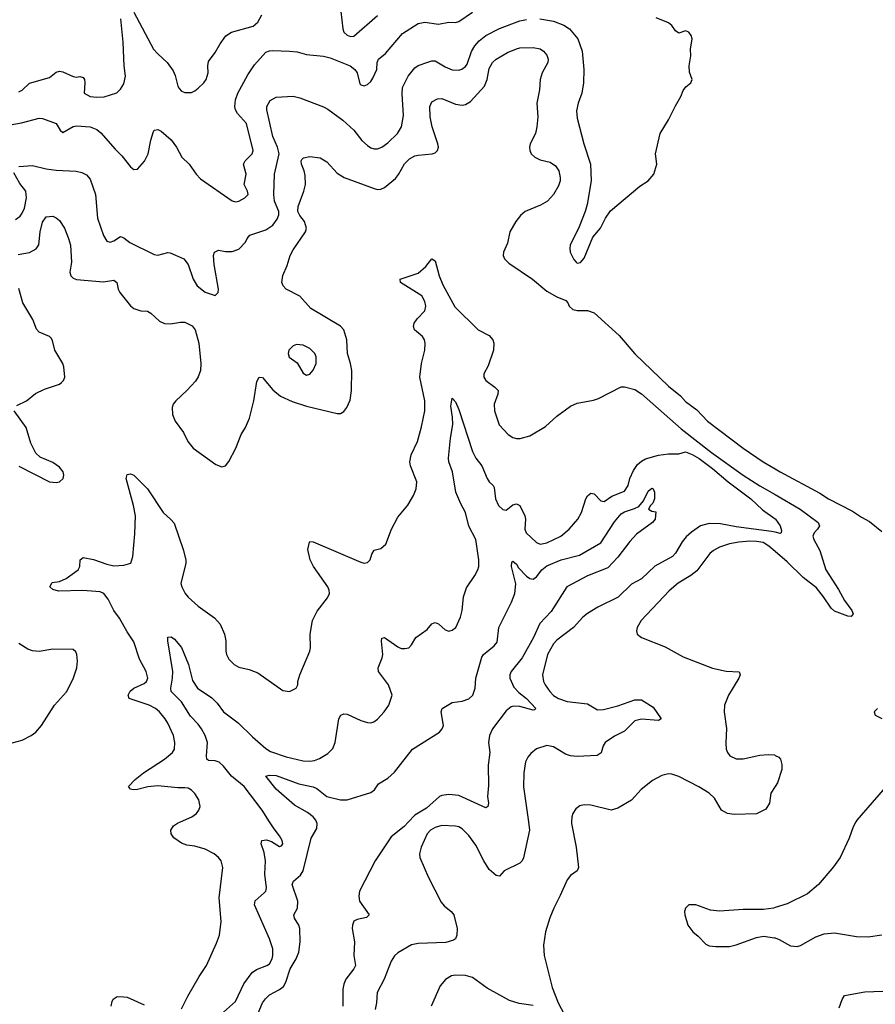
# Model space of a CAD drawing. Header units: inches. Extents: x 1771504 to 1971212, y 471788 to 643615.
# Tile 32 of 256: x 1815534 to 1820592, y 538921 to 544744. Entities that reach past the tile are written whole.
import ezdxf

# ---------------------------------------------------------------- set-up
doc = ezdxf.new("R2010")
doc.units = ezdxf.units.IN
doc.header["$MEASUREMENT"] = 0
for name, color, linetype in [('B8513', 7, 'Continuous'), ('B8514', 7, 'Continuous'), ('B8523', 7, 'Continuous'), ('B8524', 7, 'Continuous')]:
    doc.layers.add(name, color=color, linetype=linetype)

msp = doc.modelspace()

# ---------------------------------------------------------------- linework, layer by layer
at = {"layer": 'B8513', "color": 5}
for points, elevation in [([(1816490, 538894.8), (1816527.6, 538970), (1816594.3, 539085.7), (1816638.7, 539150), (1816698.2, 539281.8), (1816714.7, 539330), (1816725.1, 539410), (1816714.2, 539550), (1816734.3, 539730), (1816725.1, 539770), (1816709.7, 539790), (1816684.2, 539810), (1816630, 539838.7), (1816570, 539856), (1816522.9, 539862.9), (1816490, 539874.7), (1816445.9, 539905.9), (1816429.6, 539930), (1816427.3, 539950), (1816443.5, 539976.5), (1816467.5, 539992.5), (1816484.4, 540000)], 480), ([(1816721.4, 538858.6), (1816810, 538937), (1816858.3, 539041.7), (1816907.8, 539110), (1816933.9, 539126.1), (1816994.5, 539150), (1817010, 539161.3), (1817026.9, 539190), (1817031.1, 539210), (1817029.7, 539250), (1817011.7, 539308.3), (1816921.7, 539510), (1816926.4, 539533.6), (1816979.9, 539580.1), (1816988.4, 539590), (1816993.8, 539610), (1816984.2, 539690), (1816987, 539770), (1816978.6, 539818.6), (1816961.6, 539870), (1816965.2, 539890), (1816994.2, 539894.2), (1817023.1, 539883.1), (1817070, 539854.8), (1817082, 539858), (1817089, 539870), (1817086, 539890), (1817070, 539918), (1817037.8, 539957.8), (1817011.4, 540000)], 460), ([(1816934.5, 538845.5), (1816970, 538928.8), (1816986.5, 538953.5), (1817010, 538976.3), (1817070.9, 539009.1), (1817093.1, 539026.9), (1817107.7, 539052.3), (1817133.3, 539130), (1817168.7, 539190), (1817184.9, 539230), (1817193.1, 539290), (1817190.5, 539370), (1817184.3, 539390), (1817159.1, 539430), (1817154.8, 539450), (1817175.7, 539490), (1817178.6, 539530), (1817145.7, 539630), (1817152.4, 539650), (1817194.3, 539685.7), (1817210.4, 539710), (1817257, 539903), (1817290, 539961.6), (1817292.8, 539990), (1817289, 540000)], 440), ([(1817832.6, 540000), (1817807.1, 539972.9), (1817730, 539910.9), (1817635.2, 539770), (1817543.1, 539590), (1817538.7, 539561.3), (1817543.6, 539530), (1817599.3, 539450), (1817585.3, 539434.7), (1817530, 539423.1), (1817510, 539412.4), (1817500.7, 539390), (1817499.3, 539370), (1817513.4, 539290), (1817510.2, 539210), (1817518.5, 539150), (1817510.2, 539130), (1817462.7, 539070), (1817450, 539039.5), (1817445, 539010), (1817443.8, 538910)], 440), ([(1818541.2, 540000), (1818548, 539950), (1818512.9, 539787.1), (1818504.9, 539770), (1818490, 539755.1), (1818398.8, 539710), (1818370, 539678), (1818350, 539682.4), (1818310, 539718.3), (1818277.7, 539770), (1818230, 539861.7), (1818190, 539919.7), (1818150, 539958.2), (1818130, 539969.8), (1818110, 539974.6), (1818030, 539978.2), (1817990, 539966.9), (1817963.2, 539950), (1817943.7, 539930), (1817906.7, 539850), (1817897.3, 539810), (1817900.3, 539790), (1817951.2, 539671.2), (1818025.5, 539525.5), (1818042.9, 539502.9), (1818084, 539470), (1818100.7, 539450), (1818120.5, 539370), (1818119.1, 539330), (1818110, 539309), (1818099.3, 539300.7), (1818052.8, 539287.2), (1817890, 539279.8), (1817850, 539273.1), (1817770, 539225.1), (1817750, 539207.8), (1817730, 539176.2), (1817689.4, 539070.6), (1817647.7, 538990), (1817643.1, 538930), (1817634.6, 538890)], 460), ([(1818796.8, 540000), (1818796.5, 539990), (1818823.1, 539850), (1818837.6, 539730), (1818830.2, 539709.8), (1818790, 539682.4), (1818770, 539657), (1818730, 539565.1), (1818691.3, 539490), (1818667, 539433), (1818642, 539350), (1818630.2, 539270), (1818634.2, 539210), (1818680.9, 539020.9), (1818716.4, 538930), (1818770.6, 538830)], 480), ([(1820000, 539492.9), (1819990.2, 539489.8), (1819930, 539481.7), (1819810, 539481.4), (1819670, 539470.9), (1819616.8, 539476.8), (1819530, 539509.5), (1819490, 539509.2), (1819470.8, 539490), (1819464.9, 539470), (1819465.5, 539450), (1819484.4, 539390), (1819512.7, 539350), (1819544.8, 539324.8), (1819590, 539276), (1819610, 539266.4), (1819650, 539262.4), (1819730, 539263.7), (1819770, 539272), (1819890, 539317), (1819930, 539323.7), (1819995.1, 539315.1), (1820000, 539313.2)], 520), ([(1818570, 538914.7), (1818485.9, 538925.9), (1818430, 538943.6), (1818296.6, 539016.7), (1818210, 539079.2), (1818170, 539090.9), (1818110, 539094), (1818086, 539090), (1818051.7, 539068.3), (1818020.3, 539030), (1817967.4, 538910)], 480), ([(1816075.6, 538910), (1816081.6, 538938.4), (1816087.6, 538952.4), (1816110, 538967.3), (1816150, 538966), (1816170, 538962.4), (1816270, 538918.7)], 480)]:
    msp.add_lwpolyline(points, dxfattribs=dict(at, elevation=elevation))
at = {"layer": 'B8514', "color": 5}
for points, elevation in [([(1815444.8, 544115.2), (1815545.7, 544134.3), (1815650, 544161.3), (1815670, 544160.4), (1815750, 544130.4), (1815773, 544090), (1815790, 544077.6), (1815850, 544111.6), (1815870, 544116.5), (1815950, 544110.2), (1815990, 544095.3), (1816014.5, 544074.5), (1816098, 543978), (1816138.5, 543938.5), (1816190, 543873.4), (1816210, 543857.3), (1816230, 543860.7), (1816272.8, 543907.2), (1816294, 543950), (1816310, 544031.3), (1816323.8, 544076.2), (1816330, 544090.8), (1816350, 544094), (1816370, 544084.9), (1816430, 544032.4), (1816460.3, 543990), (1816492.4, 543930), (1816537, 543890), (1816578.3, 543830), (1816602.9, 543802.9), (1816790, 543671.7), (1816810, 543667.4), (1816830, 543671.6), (1816865.6, 543690), (1816884, 543710), (1816881.4, 543730), (1816862, 543770), (1816873.5, 543830), (1816857, 543890), (1816866.8, 543910), (1816908.7, 543950), (1816915.3, 543970), (1816874.8, 544130), (1816822, 544190), (1816810.8, 544210), (1816806.6, 544230), (1816809.1, 544270), (1816823.5, 544310), (1816882.6, 544417.4), (1816923.2, 544476.8), (1816990, 544551.5), (1817010, 544559.6), (1817030, 544561.1), (1817130, 544558.3), (1817173.9, 544553.9), (1817230, 544538.9), (1817330, 544528.7), (1817370, 544518.7), (1817488.7, 544470), (1817515.8, 544450), (1817529.2, 544430), (1817545.1, 544365.1), (1817550, 544359.1), (1817570, 544353), (1817590, 544360.5), (1817610, 544378), (1817622, 544398), (1817644.5, 544450), (1817647.9, 544490), (1817655.4, 544510), (1817696.4, 544543.6), (1817797.7, 544662.3), (1817890, 544721), (1817930, 544728.4), (1818010, 544716.5), (1818070, 544728.9), (1818110, 544727.2), (1818130, 544733.1), (1818211.8, 544788.2)], 560), ([(1816210, 544787.7), (1816325.2, 544570), (1816350, 544541.1), (1816406.8, 544490), (1816442, 544442), (1816453.7, 544413.7), (1816468.9, 544350), (1816476.5, 544336.5), (1816490, 544320.5), (1816510, 544312.4), (1816550, 544314), (1816570, 544323.1), (1816590, 544339.5), (1816623.6, 544370), (1816636.9, 544390), (1816648.3, 544430), (1816645.8, 544470), (1816650, 544497.1), (1816689.7, 544550), (1816718.8, 544601.2), (1816752.3, 544647.7), (1816786.6, 544670), (1816913.9, 544706.1), (1816941.3, 544730), (1816966.5, 544773.5)], 580), ([(1817433.2, 544793.2), (1817443.5, 544690), (1817450.2, 544670.2), (1817470, 544652.6), (1817490, 544645.3), (1817510, 544647.2), (1817650, 544768.9)], 580), ([(1815530, 544316.5), (1815550, 544327.8), (1815591.7, 544368.3), (1815710, 544402.6), (1815750, 544432.6), (1815770, 544440.2), (1815790, 544436), (1815850, 544406.9), (1815870, 544403.2), (1815890, 544407.9), (1815910, 544401.7), (1815916.6, 544390), (1815919, 544370), (1815915.2, 544310), (1815950, 544290.2), (1815990, 544285), (1816032.8, 544287.2), (1816108.5, 544311.6), (1816130, 544333.7), (1816150, 544365.3), (1816159.9, 544410), (1816152.8, 544470), (1816147, 544610), (1816131.9, 544748.1)], 580), ([(1815530, 543876.4), (1815610, 543882.2), (1815690, 543861.7), (1815750, 543854), (1815869, 543849), (1815901.1, 543841.1), (1815930, 543826), (1815950, 543800.7), (1815982.6, 543710), (1815994.6, 543570), (1816030, 543467.3), (1816050, 543434.4), (1816070, 543429.1), (1816090, 543435.6), (1816130, 543462), (1816150, 543452.8), (1816186.1, 543426.1), (1816330, 543355.8), (1816350, 543351.7), (1816410, 543366.4), (1816424.7, 543364.7), (1816504.7, 543330), (1816530, 543296), (1816559, 543210), (1816583.1, 543170), (1816630, 543132.8), (1816690, 543113.4), (1816706.6, 543130), (1816709.6, 543150), (1816684.4, 543295.6), (1816680.9, 543350), (1816686, 543370), (1816710, 543380.7), (1816750, 543373.4), (1816790, 543373.4), (1816830, 543387.7), (1816870, 543428), (1816878.7, 543450), (1816894.5, 543470), (1816990, 543501.6), (1817030, 543528.9), (1817056, 543564), (1817066.4, 543590), (1817065.3, 543610), (1817039.9, 543670), (1817036.3, 543710), (1817041.4, 543830), (1817067.6, 543950), (1817058.8, 543990), (1817030, 544054), (1816994.5, 544210), (1816994.6, 544230), (1817014.4, 544265.6), (1817050, 544284.9), (1817150, 544291.5), (1817190, 544281.7), (1817330, 544227.6), (1817355.2, 544215.2), (1817444.9, 544150), (1817508.9, 544090), (1817557.6, 544030), (1817590, 543999.5), (1817610, 543985.3), (1817630, 543979.5), (1817650, 543980.3), (1817674, 543990), (1817710, 544015.6), (1817766.9, 544070), (1817791.1, 544110), (1817803.5, 544176.5), (1817794.2, 544305.8), (1817798, 544342), (1817830, 544410.4), (1817870, 544458.4), (1817890, 544472.2), (1817946.5, 544493.5), (1817970, 544500.9), (1817990, 544501.5), (1818050, 544464.7), (1818090, 544446.7), (1818130, 544445.3), (1818148.8, 544451.2), (1818170, 544467), (1818179, 544480.9), (1818204.5, 544555.5), (1818224.5, 544590), (1818250, 544618.8), (1818290, 544650.2), (1818370, 544692.4), (1818490, 544736.9), (1818530, 544745.4)], 540), ([(1818608.4, 544748.4), (1818690, 544735.4), (1818750, 544711.8), (1818784.2, 544690), (1818834.3, 544630), (1818858.4, 544558.4), (1818869.1, 544450), (1818867.9, 544370), (1818857.7, 544310), (1818834.9, 544250), (1818825.5, 544205.5), (1818830, 544162), (1818868.5, 544010), (1818908, 543890), (1818911.5, 543790), (1818888.5, 543651.5), (1818876.4, 543610), (1818840.6, 543519.4), (1818788.5, 543410), (1818785.3, 543390), (1818788.7, 543370), (1818810, 543324.9), (1818823, 543310), (1818830, 543304.9), (1818850, 543308.7), (1818870, 543332.7), (1818923, 543457), (1818967.6, 543510), (1818996.8, 543570), (1819027.5, 543612.5), (1819199.9, 543760.1), (1819250, 543791.6), (1819283, 543830), (1819300.7, 543890), (1819291.8, 543950), (1819319.6, 544070), (1819370, 544150.8), (1819410, 544234.8), (1819442, 544290), (1819455.5, 544324.5), (1819472.3, 544347.7), (1819502, 544370), (1819508.7, 544390), (1819494.2, 544434.2), (1819492, 544470), (1819500.9, 544530), (1819499.5, 544570), (1819509.6, 544630), (1819502.9, 544650), (1819489, 544670), (1819470, 544677.6), (1819430, 544663.5), (1819410, 544678), (1819389.2, 544709.2), (1819370, 544725.8), (1819295.6, 544755.6)], 540), ([(1815525.5, 543354.5), (1815592.4, 543367.6), (1815632, 543388), (1815646.8, 543413.2), (1815654.6, 543490), (1815670, 543547.3), (1815690, 543577.3), (1815730, 543582), (1815750, 543573), (1815770, 543555.8), (1815799.1, 543510), (1815823.8, 543450), (1815834, 543410), (1815840.2, 543310), (1815830.4, 543250), (1815837.1, 543230), (1815850, 543215.5), (1815870, 543207.4), (1816030, 543194.2), (1816090, 543203.7), (1816108.9, 543188.9), (1816115.6, 543150), (1816126, 543130), (1816190, 543052.4), (1816210, 543035.8), (1816250, 543021.6), (1816290, 543020.5), (1816310, 543008.2), (1816360.4, 542960.4), (1816390, 542947.2), (1816425.1, 542945.1), (1816484.1, 542955.9), (1816510, 542954.8), (1816553.2, 542933.2), (1816571.8, 542910), (1816594, 542830), (1816604.7, 542710), (1816603.6, 542670), (1816590, 542632), (1816573, 542607), (1816522.7, 542550), (1816456.5, 542490), (1816442, 542470), (1816434.9, 542450), (1816436.9, 542410), (1816452.6, 542370), (1816503.1, 542303.1), (1816527.9, 542250), (1816560.2, 542210), (1816693.9, 542113.9), (1816730, 542099.6), (1816750, 542105.3), (1816770, 542131.7), (1816812.1, 542210), (1816843.1, 542290), (1816868.7, 542331.3), (1816893.4, 542386.6), (1816918.5, 542490), (1816936.3, 542603.7), (1816950, 542630.7), (1816970, 542627.7), (1817030, 542554), (1817076.7, 542516.7), (1817145.9, 542485.9), (1817230, 542457.8), (1817410, 542414.7), (1817430, 542414.9), (1817450, 542427.6), (1817467.1, 542450), (1817487.1, 542492.9), (1817495.3, 542550), (1817496.8, 542670), (1817489.8, 542710), (1817471.4, 542770), (1817468.2, 542850), (1817449.8, 542909.9), (1817430, 542930.8), (1817255.2, 543035.2), (1817190, 543109.6), (1817110, 543151.1), (1817091.1, 543170), (1817084.5, 543190), (1817089.2, 543230.8), (1817115, 543290), (1817132.2, 543350), (1817150, 543383.6), (1817223.5, 543490), (1817229, 543510), (1817218.2, 543550), (1817190, 543585.8), (1817178.7, 543610), (1817180.4, 543639.6), (1817214.5, 543730), (1817223.2, 543770), (1817221.9, 543821.9), (1817216.5, 543850), (1817200.9, 543890), (1817198, 543910), (1817202, 543918), (1817212.6, 543927.4), (1817250, 543934.3), (1817310, 543926.7), (1817350, 543903.1), (1817410, 543835.6), (1817452.7, 543810), (1817630, 543745.7), (1817650, 543740.3), (1817670, 543741.3), (1817690, 543751.8), (1817754.9, 543805.1), (1817772.5, 543827.5), (1817808.5, 543891.5), (1817838.2, 543921.8), (1817870, 543938.3), (1817890, 543942.7), (1817973.2, 543950), (1817990, 543956.5), (1818004.7, 543970), (1818009.8, 543990), (1818006.6, 544010), (1817972.4, 544110), (1817960.8, 544170), (1817958, 544230), (1817970, 544258), (1818003.7, 544276.3), (1818030, 544278.4), (1818110, 544244.6), (1818150, 544237.8), (1818170, 544241.3), (1818199, 544261), (1818282.2, 544350), (1818298.3, 544390), (1818310, 544454.4), (1818329, 544490), (1818350, 544511.3), (1818417.4, 544550), (1818470, 544572.4), (1818490, 544577.4), (1818570, 544580.2), (1818610, 544571.3), (1818630, 544558), (1818650, 544534.9), (1818658.3, 544510), (1818656.5, 544490), (1818623.6, 544430), (1818611.7, 544390), (1818606.9, 544330), (1818591.2, 544250), (1818596.5, 544170), (1818592, 544110), (1818582.9, 544070), (1818551.3, 544010), (1818546.9, 543990), (1818549.1, 543970), (1818558.3, 543950), (1818578.4, 543930), (1818610, 543915.5), (1818670, 543900.7), (1818700.5, 543880.4), (1818720.7, 543850), (1818729.3, 543810), (1818728.4, 543790), (1818718.5, 543761.5), (1818690.2, 543710), (1818653.6, 543670), (1818613.4, 543646.6), (1818523.1, 543610), (1818494.5, 543585.5), (1818466.5, 543550), (1818431.4, 543490), (1818417.6, 543422.4), (1818393.4, 543370), (1818392, 543350), (1818399.5, 543330), (1818424.7, 543304.7), (1818566.4, 543210), (1818650, 543138), (1818710, 543104.6), (1818762.6, 543082.6), (1818774.9, 543070), (1818782, 543050), (1818803.8, 543030), (1818830, 543024.6), (1818890, 543024.4), (1818930.1, 543010.1), (1819076.9, 542876.9), (1819170, 542767.9), (1819370, 542576.3), (1819439.8, 542519.8), (1819470, 542486.3), (1819536.5, 542436.5), (1819600.5, 542370), (1819810.2, 542210), (1819928, 542130), (1820000, 542087.7)], 520), ([(1815510, 543562.8), (1815537.2, 543582.8), (1815550, 543599.6), (1815562.3, 543630), (1815575.4, 543690), (1815570, 543729.4), (1815534.5, 543774.5), (1815499.1, 543839.1)], 540), ([(1816484.4, 540000), (1816552.3, 540030), (1816579.5, 540050), (1816593.6, 540070), (1816600.5, 540090), (1816593.7, 540130), (1816570, 540167.6), (1816550, 540186.6), (1816530, 540198.3), (1816510, 540201.7), (1816470, 540200.9), (1816350, 540213.6), (1816292, 540207.9), (1816230, 540191.1), (1816206, 540190), (1816190, 540192.7), (1816177, 540210), (1816217.4, 540250), (1816266.9, 540290), (1816389.6, 540370), (1816438.4, 540410), (1816449.6, 540430), (1816451.5, 540470), (1816443, 540510), (1816410, 540582.7), (1816394.7, 540610), (1816360.5, 540650), (1816336.9, 540670), (1816299.7, 540690), (1816181.6, 540730), (1816175.4, 540750), (1816187.9, 540772.1), (1816210, 540790.2), (1816270, 540818.9), (1816284.2, 540830), (1816292.6, 540850), (1816281, 540890), (1816242.8, 540962.8), (1816210, 541065.1), (1816170, 541123.6), (1816124.6, 541204.6), (1816091.1, 541250), (1816057.5, 541317.5), (1816032.3, 541350), (1816010, 541359.7), (1815908.3, 541368.3), (1815764.2, 541364.2), (1815730, 541373.2), (1815713.2, 541390), (1815725.4, 541414.6), (1815770, 541422), (1815810, 541438.5), (1815879.6, 541490), (1815889.6, 541510), (1815892.7, 541550), (1815910, 541563), (1815970, 541552.4), (1816050, 541523.8), (1816090, 541514.2), (1816150, 541517.2), (1816191.1, 541530), (1816203.5, 541570), (1816215.9, 541704.1), (1816219.9, 541810), (1816208, 541870), (1816163.5, 542030), (1816170, 542053.4), (1816190, 542057.6), (1816210, 542050.4), (1816290, 541968.8), (1816381.8, 541830), (1816428.7, 541788.7), (1816446.8, 541766.8), (1816501.6, 541610), (1816516.2, 541550), (1816515.9, 541530), (1816487, 541410), (1816493.4, 541390), (1816513.1, 541350), (1816529.4, 541329.4), (1816590, 541276), (1816685.7, 541205.7), (1816718.9, 541170), (1816744.9, 541110), (1816753.1, 541070), (1816752.2, 541010), (1816756.4, 540990), (1816770, 540962), (1816803, 540930), (1816830, 540915.3), (1816890, 540900.3), (1816941.1, 540881.1), (1817090, 540776.3), (1817130, 540770.7), (1817169, 540790), (1817178.4, 540810), (1817178.4, 540830), (1817189.5, 540870), (1817249.6, 541010.4), (1817253.6, 541030), (1817251.5, 541110), (1817265.1, 541190), (1817293.4, 541246.6), (1817354.6, 541325.4), (1817364.7, 541350), (1817363.5, 541370), (1817355.4, 541390), (1817272, 541510), (1817251.9, 541550), (1817237.3, 541610), (1817246.6, 541653.4), (1817250, 541657.3), (1817270, 541656.4), (1817550, 541535.8), (1817570, 541530.4), (1817590, 541533.4), (1817606.6, 541550), (1817616.2, 541583.8), (1817630, 541606), (1817670, 541617.3), (1817698.7, 541641.3), (1817732.3, 541730), (1817770, 541801), (1817828, 541872), (1817861.2, 541930), (1817877.2, 541970), (1817882.7, 542010), (1817845.1, 542105.1), (1817839.7, 542130), (1817848.3, 542170), (1817885.4, 542250), (1817910, 542336), (1817929.8, 542430), (1817929.8, 542490), (1817900.3, 542630), (1817909.8, 542710.2), (1817929.8, 542790), (1817931.5, 542830), (1817927.8, 542850), (1817916.2, 542870), (1817867.6, 542910), (1817861.6, 542930), (1817866, 542950), (1817884.4, 542975.6), (1817930, 543022), (1817935.3, 543050), (1817930, 543078), (1817911.1, 543111.1), (1817786, 543190), (1817782.7, 543210), (1817890, 543245.5), (1817935.6, 543284.5), (1817970, 543330.5), (1817990, 543317.3), (1818014.5, 543230), (1818035.3, 543175.3), (1818106.4, 543046.4), (1818245.3, 542910), (1818310, 542876.9), (1818330.9, 542850.9), (1818336.2, 542830), (1818334.4, 542790), (1818302.6, 542697.4), (1818278.7, 542650), (1818277, 542630), (1818288.7, 542610), (1818343.8, 542570), (1818362.4, 542550), (1818361.1, 542530), (1818338.7, 542470), (1818340.3, 542430), (1818368.3, 542348.3), (1818421.6, 542290), (1818450, 542272.2), (1818470, 542266.7), (1818493.1, 542266.9), (1818550, 542282.4), (1818642, 542338), (1818710, 542398.8), (1818790, 542459.1), (1818830, 542476.3), (1818926.3, 542493.7), (1818956.5, 542503.5), (1819090, 542572.7), (1819110, 542572.7), (1819170, 542556.9), (1819210, 542530.9), (1819444.4, 542324.4), (1819623.5, 542183.5), (1819810, 542050.1), (1819910, 541986.9), (1820000, 541935.1)], 480), ([(1815518.1, 542461.9), (1815574.3, 542490), (1815627.4, 542532.6), (1815682, 542558), (1815770, 542588.8), (1815782.2, 542597.8), (1815793.8, 542610), (1815800.6, 542630), (1815795.9, 542690), (1815789.1, 542710), (1815742.6, 542790), (1815727.6, 542847.6), (1815719.9, 542859.9), (1815710, 542870.7), (1815650, 542895.3), (1815634.6, 542914.6), (1815612.5, 542970), (1815553, 543070), (1815530, 543154)], 520), ([(1817011.4, 540000), (1816967.7, 540070), (1816862.2, 540210), (1816785.6, 540270), (1816738.7, 540330), (1816713.1, 540353.1), (1816690, 540361.4), (1816650, 540362), (1816641.3, 540370), (1816638.4, 540390), (1816643.9, 540470), (1816631.7, 540510), (1816610, 540550.7), (1816590, 540578.2), (1816544.7, 540624.7), (1816489.9, 540709.9), (1816429.8, 540770), (1816427.4, 540790), (1816438.2, 540850), (1816439, 540890), (1816409.6, 541070), (1816410, 541091.3), (1816430, 541094), (1816450, 541080.5), (1816491.7, 541031.7), (1816531.8, 540930), (1816555.3, 540835.3), (1816586.2, 540790), (1816670, 540732.6), (1816701.3, 540701.3), (1816739.3, 540650), (1816826.4, 540586.4), (1816910, 540502.4), (1816990, 540434.4), (1817017, 540417), (1817110, 540385), (1817210, 540361.8), (1817250, 540359.3), (1817276.2, 540363.8), (1817305.6, 540374.4), (1817356.3, 540403.7), (1817386.3, 540433.7), (1817399.8, 540470), (1817421.7, 540610), (1817432.7, 540630), (1817450, 540639.5), (1817470, 540637), (1817550, 540598.7), (1817590, 540586.7), (1817610, 540586.4), (1817627.9, 540592.1), (1817650, 540608), (1817689.5, 540650), (1817716.2, 540690), (1817735.1, 540750), (1817714.8, 540810), (1817654.8, 540890), (1817652.3, 540910), (1817677.2, 540970), (1817680.8, 540990), (1817672.1, 541067.9), (1817674, 541086), (1817690, 541090.4), (1817770, 541035.5), (1817790, 541025.5), (1817810, 541024.9), (1817834, 541030), (1817850, 541046), (1817876, 541090), (1817943.2, 541136.8), (1817970, 541170.8), (1817990, 541178.8), (1818010, 541170.8), (1818050, 541135.5), (1818070, 541128.2), (1818090, 541132.7), (1818111.5, 541150), (1818139.7, 541210), (1818149.7, 541250), (1818157.3, 541330), (1818175.4, 541384.6), (1818223.9, 541456.1), (1818242.4, 541490), (1818248, 541510), (1818248.5, 541550), (1818230.6, 541670), (1818189, 541749), (1818169.9, 541830), (1818141.2, 541881.2), (1818111.6, 541950), (1818092.8, 542070), (1818071.5, 542130), (1818069.8, 542150), (1818081.1, 542270), (1818094.8, 542350), (1818093.1, 542393.1), (1818082, 542458), (1818090, 542504.7), (1818110, 542484.7), (1818130, 542438), (1818210.8, 542190.8), (1818231.5, 542151.5), (1818265.6, 542105.6), (1818297, 542030), (1818310, 542010.5), (1818332.4, 541990), (1818338, 541978), (1818347.6, 541910), (1818365.2, 541870), (1818390, 541846.5), (1818410, 541844.2), (1818450, 541874.9), (1818470, 541881.1), (1818490, 541870.4), (1818519.7, 541810), (1818524.5, 541790), (1818519.5, 541730), (1818528.7, 541710), (1818590, 541652.4), (1818610, 541642.4), (1818650, 541650.4), (1818732.3, 541690), (1818783, 541730), (1818833.7, 541790), (1818854.5, 541830), (1818880.4, 541910), (1818890, 541928), (1818910, 541943.8), (1818930, 541940.5), (1818970, 541898.4), (1818990, 541895.3), (1819034.1, 541925.9), (1819110, 541956.2), (1819130, 541988.5), (1819140.8, 542030), (1819162.7, 542077.3), (1819187, 542113), (1819210, 542132.9), (1819234.1, 542145.9), (1819310, 542169.4), (1819370, 542176.6), (1819430, 542176.9), (1819470, 542187.6), (1819510, 542173.2), (1819550, 542149.5), (1819628.6, 542090), (1819722.9, 542010), (1819856.5, 541910), (1819925, 541845), (1820000, 541791.7)], 460), ([(1815530, 542103.1), (1815710, 542010.3), (1815750, 542006.2), (1815769, 542010), (1815790.9, 542030), (1815795.1, 542050), (1815790.8, 542070), (1815770, 542098.3), (1815730, 542125.3), (1815656.1, 542156.1), (1815630, 542179.7), (1815600.4, 542240.4), (1815573.1, 542333.1), (1815502.7, 542430)], 520), ([(1817289, 540000), (1817285.3, 540010), (1817268.7, 540030), (1817235.2, 540055.2), (1817159.4, 540099.4), (1817050, 540193), (1816989.4, 540270), (1817010, 540276.5), (1817050, 540273.4), (1817184, 540224), (1817270, 540206.3), (1817290, 540196.6), (1817350, 540150.7), (1817430, 540129.5), (1817470, 540130.8), (1817610, 540174.2), (1817630.7, 540190), (1817655.7, 540224.3), (1817710, 540259.1), (1817750, 540293.4), (1817856.8, 540430), (1818016.3, 540530), (1818032.4, 540550), (1818038.5, 540570), (1818026, 540650), (1818031.8, 540670), (1818090, 540705.3), (1818150, 540714), (1818190, 540727.9), (1818211.9, 540750), (1818225.8, 540790), (1818230.6, 540850), (1818266.2, 540973.8), (1818276, 540990), (1818339.1, 541040.9), (1818356.5, 541063.5), (1818367.2, 541150), (1818441.4, 541298.6), (1818460.9, 541350), (1818466.8, 541406.8), (1818441.6, 541510), (1818443.7, 541536.3), (1818450, 541541), (1818470, 541524), (1818483, 541503), (1818530, 541452.9), (1818550, 541438.3), (1818570, 541434.3), (1818590, 541448.9), (1818621.2, 541490), (1818650, 541513.9), (1818735.6, 541550), (1818842.7, 541577.3), (1818969.1, 541650.9), (1819050, 541773.4), (1819090, 541822.4), (1819110, 541834.3), (1819167.5, 541852.5), (1819194.2, 541865.8), (1819222.5, 541897.5), (1819250, 541954.8), (1819270, 541973.4), (1819278, 541970), (1819286, 541950), (1819286, 541910), (1819276, 541884), (1819262, 541870), (1819252, 541850), (1819270, 541838), (1819294, 541834), (1819290.4, 541790), (1819275.5, 541770), (1819179.6, 541700.4), (1819141.4, 541658.6), (1819070, 541565.1), (1819010, 541502.6), (1818890, 541454.5), (1818769.3, 541390.7), (1818676.6, 541243.4), (1818607.9, 541172.1), (1818570.8, 541090), (1818503.9, 540970), (1818439.8, 540890), (1818431.8, 540870), (1818431.8, 540850), (1818455.6, 540795.6), (1818485.3, 540765.3), (1818530.2, 540730), (1818584.9, 540670), (1818578.3, 540661.7), (1818570, 540659.6), (1818490, 540682.6), (1818455.4, 540684.6), (1818440, 540680), (1818410, 540656.8), (1818328.3, 540550), (1818312.2, 540510), (1818306.4, 540470), (1818313.4, 540410), (1818304.1, 540335.9), (1818305.9, 540214.1), (1818299.7, 540150), (1818304.9, 540110), (1818300.7, 540090), (1818290, 540082.9), (1818130, 540156.4), (1818070, 540160.9), (1818030, 540156.3), (1818014.9, 540150), (1817938.1, 540081.9), (1817870, 540039.8), (1817832.6, 540000)], 440), ([(1820000, 541712.9), (1819977.8, 541717.8), (1819770, 541744.1), (1819676.6, 541763.4), (1819610, 541764.5), (1819558.7, 541750), (1819505.9, 541714.1), (1819474.6, 541685.4), (1819450, 541655.1), (1819411.2, 541588.8), (1819392.7, 541570), (1819288.5, 541511.5), (1819210, 541437.3), (1819150, 541404.8), (1819071.7, 541328.3), (1818952.4, 541270), (1818890, 541232.1), (1818863.6, 541210), (1818808.8, 541150), (1818710, 541075.1), (1818690, 541052.6), (1818653.8, 540990), (1818625.2, 540870), (1818630.2, 540830), (1818640.7, 540810), (1818668.3, 540770), (1818690, 540748.1), (1818719.3, 540730), (1818770, 540712.4), (1818890, 540697.1), (1818950, 540663), (1818984.9, 540664.9), (1819070, 540686.7), (1819170, 540721.5), (1819210, 540721.7), (1819279.1, 540679.1), (1819326.8, 540610), (1819310, 540599.5), (1819210, 540606.9), (1819170, 540596.9), (1819110, 540536.9), (1819050, 540507.2), (1818994.9, 540470), (1818982.4, 540450), (1818971.9, 540408.1), (1818947.4, 540392.6), (1818830, 540387.4), (1818790, 540390.6), (1818761.2, 540401.2), (1818690, 540443.5), (1818650, 540450.8), (1818590, 540432.6), (1818555.1, 540404.9), (1818537.4, 540382.6), (1818524.8, 540355.2), (1818515.2, 540290), (1818512.8, 540207.2), (1818541.2, 540000)], 460), ([(1820000, 541598), (1819963.1, 541630), (1819928.6, 541651.4), (1819890, 541658.9), (1819850, 541659), (1819785.4, 541654.6), (1819730, 541644.1), (1819670, 541623.8), (1819634.8, 541605.2), (1819613.4, 541586.6), (1819536.2, 541483.8), (1819502.3, 541457.7), (1819427.5, 541412.5), (1819372.8, 541367.2), (1819208.5, 541190), (1819184.4, 541150), (1819180.5, 541130), (1819184, 541110), (1819210.3, 541090.3), (1819350, 541034.9), (1819455.5, 540975.5), (1819630, 540908.8), (1819709.6, 540890.4), (1819786.8, 540886.8), (1819793, 540870), (1819785.5, 540850), (1819723.1, 540750), (1819699.5, 540690), (1819698, 540650), (1819712.5, 540552.5), (1819707.5, 540467.5), (1819710.3, 540430), (1819717.6, 540410), (1819731.4, 540391.4), (1819770, 540373.1), (1819810, 540372.8), (1819910, 540393.8), (1819958.5, 540398.6), (1819995.6, 540395.6), (1820000, 540393.2)], 480), ([(1815490, 540466.8), (1815550, 540482.8), (1815602, 540510), (1815630, 540531), (1815662.7, 540570), (1815741, 540690), (1815810.8, 540769.2), (1815850, 540846.3), (1815872.1, 540910), (1815875.4, 540950), (1815872.2, 540990), (1815865.9, 541005.9), (1815850, 541019.8), (1815730, 541022), (1815650, 541007.3), (1815610, 541010.7), (1815581.7, 541021.7), (1815530, 541054.7)], 520), ([(1820000, 540210), (1819974, 540170), (1819967.3, 540110), (1819944, 540076), (1819890, 540047), (1819756.7, 540043.3), (1819719, 540050), (1819682.9, 540070), (1819640.4, 540140.4), (1819610.5, 540170.5), (1819548.1, 540208.1), (1819430, 540267.8), (1819390, 540282.4), (1819370, 540283.5), (1819330, 540274.2), (1819274.5, 540245.5), (1819208.7, 540191.3), (1819150, 540128), (1819070, 540080.7), (1819030, 540069.6), (1818910, 540098.3), (1818870, 540100.5), (1818846.1, 540093.9), (1818822, 540078), (1818803.1, 540050), (1818797.6, 540030), (1818796.8, 540000)], 480)]:
    msp.add_lwpolyline(points, dxfattribs=dict(at, elevation=elevation))
at = {"layer": 'B8514', "color": 5, "elevation": 540}
msp.add_lwpolyline([(1817170, 542822.4), (1817150, 542815.1), (1817125.3, 542790), (1817122, 542770), (1817128.2, 542748.2), (1817175.2, 542715.2), (1817210, 542652.7), (1817230, 542642.4), (1817250, 542648.4), (1817270, 542670.7), (1817286.6, 542710), (1817286.3, 542750), (1817278.7, 542770), (1817250, 542798.7), (1817210, 542818.9)], close=True, dxfattribs=at)
at = {"layer": 'B8523', "color": 5}
for points, elevation in [([(1820477.4, 540000), (1820460.3, 539970), (1820436.4, 539903.6), (1820383.8, 539790), (1820345.1, 539734.9), (1820256.3, 539630), (1820190, 539574.7), (1820070, 539515.1), (1820000, 539492.9)], 520), ([(1820000, 539313.2), (1820023.8, 539303.8), (1820090, 539266.4), (1820130, 539262), (1820150, 539268.8), (1820239.3, 539320.7), (1820290, 539338), (1820350, 539343.2), (1820481.2, 539321.2), (1820550, 539319.6), (1820630, 539332.8)], 520), ([(1820379.1, 538900.9), (1820396.5, 538950), (1820410, 538973.4), (1820530, 538994.6), (1820690, 539000.1)], 480)]:
    msp.add_lwpolyline(points, dxfattribs=dict(at, elevation=elevation))
at = {"layer": 'B8524', "color": 5}
for points, elevation in [([(1820000, 542087.7), (1820030.2, 542070), (1820263.9, 541943.9), (1820315.9, 541910), (1820457.9, 541837.9), (1820510, 541801.5), (1820556.9, 541776.9), (1820630, 541717.4)], 520), ([(1820000, 541935.1), (1820148, 541850), (1820253.6, 541770), (1820262.3, 541750), (1820250.3, 541730), (1820230, 541709.3), (1820222.7, 541690), (1820227.7, 541670), (1820264, 541604), (1820299.6, 541490), (1820373.9, 541373.9), (1820408.8, 541308.8), (1820453.2, 541250), (1820461.1, 541230), (1820450, 541214), (1820430, 541215.6), (1820350, 541245.1), (1820330, 541264), (1820286, 541330), (1820243.4, 541383.4), (1820165.1, 541445.1), (1820070, 541537.4), (1820000, 541598)], 480), ([(1820000, 541791.7), (1820002.4, 541790), (1820030.2, 541750), (1820036.9, 541723.1), (1820035.8, 541710), (1820030, 541706.2), (1820000, 541712.9)], 460), ([(1820604.7, 540670), (1820586, 540650), (1820591.3, 540630), (1820630.4, 540610.4)], 520), ([(1820000, 540393.2), (1820021.6, 540381.6), (1820030.7, 540370), (1820039.9, 540339.9), (1820039.3, 540310), (1820013, 540230), (1820000, 540210)], 480), ([(1820637.7, 540190), (1820483.1, 540010), (1820477.4, 540000)], 520)]:
    msp.add_lwpolyline(points, dxfattribs=dict(at, elevation=elevation))

doc.saveas('drawing.dxf')
